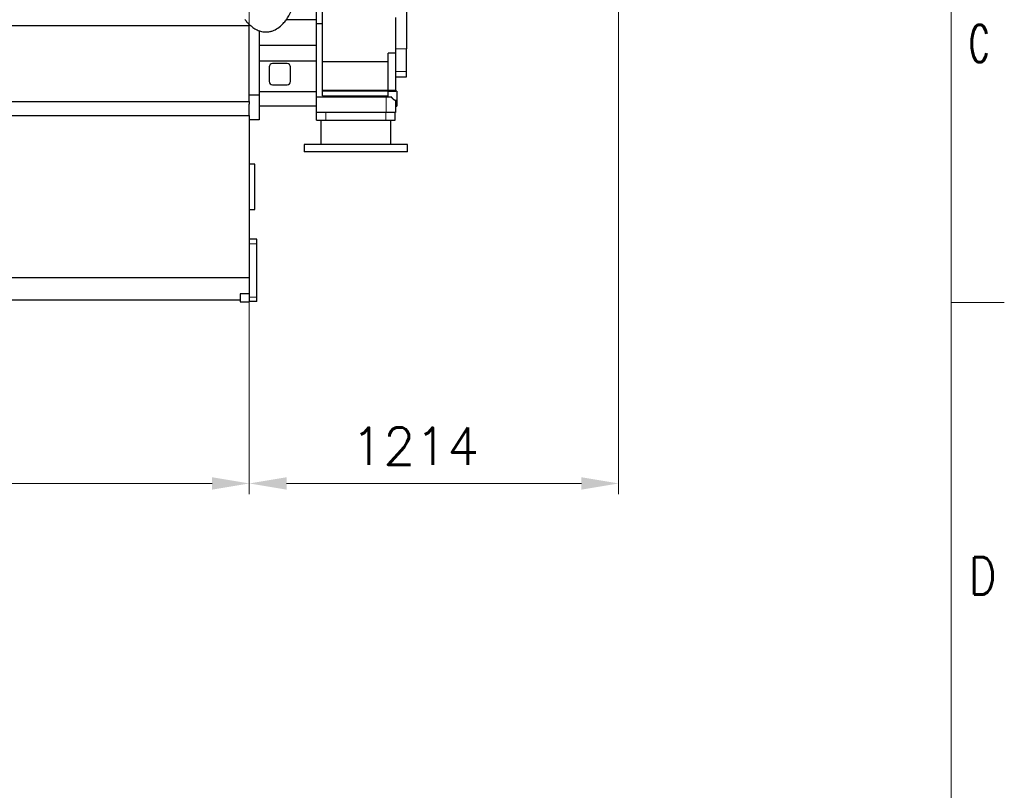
# Model space of a CAD drawing. Header units: inches. Extents: x 0 to 20790, y -12 to 14700.
# Tile 132 of 142: x 17555 to 20790, y 7497 to 10030. Entities that reach past the tile are written whole.
import ezdxf

# ---------------------------------------------------------------- set-up
doc = ezdxf.new("R2010")
doc.units = ezdxf.units.IN
for name, color, linetype, true_color in [('1', 7, 'Continuous', 0xffffff), ('210', 7, 'Continuous', 0xffffff), ('254', 7, 'Continuous', 0xffffff)]:
    doc.layers.add(name, color=color, linetype=linetype, true_color=true_color)
doc.styles.add('latin_extended', font='simplex.shx')
doc.dimstyles.get("Standard").update_dxf_attribs({"dimtxt": 0.18, "dimasz": 0.18, "dimexe": 0.18, "dimexo": 0.0625, "dimgap": 0.09, "dimtad": 0, "dimtih": 1, "dimtoh": 1, "dimdec": 4, "dimzin": 0, "dimdsep": 46, "dimtxsty": 'Standard', "dimcen": 0.09, "dimadec": 0, "dimazin": 0, "dimtfac": 1, "dimtdec": 4, "dimtofl": 0, "dimtmove": 0, "dimatfit": 3, "dimfxl": 1, "dimtolj": 1, "dimtzin": 0, "dimarcsym": 0})

# ---------------------------------------------------------------- blocks, each defined once
blk = doc.blocks.new('_U3')
at = {"layer": '254', "color": 3, "linetype": 'Continuous', "lineweight": 13, "transparency": 16777216}
for p, q in [((13659.3, 9725.7), (13659.3, 8470.6)), ((18309.3, 9725.7), (18309.3, 8470.6)), ((18186.8, 8505.6), (13781.8, 8505.6))]:
    blk.add_line(p, q, dxfattribs=at)
at = {"layer": '254', "color": 3, "transparency": 16777216}
for points in [[(13781.8, 8526), (13781.8, 8485.1), (13659.3, 8505.6)], [(18186.8, 8485.1), (18186.8, 8526), (18309.3, 8505.6)]]:
    blk.add_solid(points, dxfattribs=at)
at = {"layer": 'Defpoints', "color": 0, "transparency": 16777216}
for p in [(13659.3, 9760.7), (18309.3, 9760.7), (13659.3, 8505.6)]:
    blk.add_point(p, dxfattribs=at)
at = {"layer": '254', "color": 2, "lineweight": 13, "transparency": 16777216, "insert": (15768.5, 8689.3), "char_height": 122.5, "attachment_point": 1, "style": 'latin_extended'}
blk.add_mtext('\\A1;4650', dxfattribs=at)
blk = doc.blocks.new('_U6')
at = {"layer": '254', "color": 3, "linetype": 'Continuous', "lineweight": 13, "transparency": 16777216}
for p, q in [((18309.3, 9795.7), (18309.3, 13088.9)), ((18824.3, 12625.7), (18824.3, 13088.9)), ((18701.8, 13053.9), (18431.8, 13053.9))]:
    blk.add_line(p, q, dxfattribs=at)
at = {"layer": '254', "color": 3, "transparency": 16777216}
for points in [[(18431.8, 13074.3), (18431.8, 13033.5), (18309.3, 13053.9)], [(18701.8, 13033.5), (18701.8, 13074.3), (18824.3, 13053.9)]]:
    blk.add_solid(points, dxfattribs=at)
at = {"layer": 'Defpoints', "color": 0, "transparency": 16777216}
for p in [(18309.3, 13053.9), (18824.3, 12590.7), (18309.3, 9760.7)]:
    blk.add_point(p, dxfattribs=at)
at = {"layer": '254', "color": 2, "lineweight": 13, "transparency": 16777216, "insert": (18421, 13237.6), "char_height": 122.5, "attachment_point": 1, "style": 'latin_extended'}
blk.add_mtext('\\A1;515', dxfattribs=at)
blk = doc.blocks.new('_U9')
at = {"layer": '254', "color": 3, "linetype": 'Continuous', "lineweight": 13, "transparency": 16777216}
for p, q in [((19522.8, 11808.1), (19522.8, 8470.6)), ((18309.3, 9725.7), (18309.3, 8470.6)), ((18431.8, 8505.6), (19400.3, 8505.6))]:
    blk.add_line(p, q, dxfattribs=at)
at = {"layer": '254', "color": 3, "transparency": 16777216}
for points in [[(18431.8, 8526), (18431.8, 8485.1), (18309.3, 8505.6)], [(19400.3, 8485.1), (19400.3, 8526), (19522.8, 8505.6)]]:
    blk.add_solid(points, dxfattribs=at)
at = {"layer": 'Defpoints', "color": 0, "transparency": 16777216}
for p in [(19522.8, 11843.1), (18309.3, 9760.7), (19522.8, 8505.6)]:
    blk.add_point(p, dxfattribs=at)
at = {"layer": '254', "color": 2, "lineweight": 13, "transparency": 16777216, "insert": (18644.5, 8689.3), "char_height": 122.5, "attachment_point": 1, "style": 'latin_extended'}
blk.add_mtext('\\A1;1214', dxfattribs=at)

msp = doc.modelspace()

# ---------------------------------------------------------------- linework, layer by layer
at = {"layer": '1', "color": 2, "linetype": 'Continuous', "lineweight": 25}
for p, q in [((18529.302, 10088.691), (18529.302, 10029.691)), ((18549.302, 10017.928), (18549.302, 10083.902)), ((18825.302, 10067.122), (18825.302, 9934.668)), ((18529.302, 10029.691), (18430.497, 10029.691)), ((18529.302, 10029.691), (18529.302, 9945.691)), ((18791.302, 9919.777), (18791.302, 10037.644)), ((14259.37, 10010.691), (18309.302, 10010.691)), ((18309.302, 10010.691), (18309.302, 10014.696)), ((18309.302, 9760.691), (18309.302, 10010.691)), ((18529.302, 10017.928), (18549.302, 10017.928)), ((18549.302, 9779.736), (18549.302, 10017.928)), ((18341.302, 9994.473), (18341.302, 9781.632)), ((18529.302, 9945.691), (18341.302, 9945.691)), ((18529.302, 9945.691), (18529.302, 9893.691)), ((18825.302, 9860.105), (18825.302, 9934.668)), ((18765.302, 9891.381), (18765.302, 9919.777)), ((18791.302, 9919.777), (18765.302, 9919.777)), ((18791.302, 9797.005), (18791.302, 9919.777)), ((18529.302, 9893.691), (18341.302, 9893.691)), ((18374.302, 9874.691), (18374.302, 9826.691)), ((18433.302, 9885.691), (18385.302, 9885.691)), ((18444.302, 9826.691), (18444.302, 9874.691)), ((18529.302, 9893.691), (18529.302, 9792.906)), ((18765.302, 9891.381), (18549.302, 9891.381)), ((18765.302, 9798.058), (18765.302, 9891.381)), ((18791.302, 9842.558), (18825.302, 9842.558)), ((18825.302, 9842.558), (18825.302, 9860.105)), ((18385.302, 9815.691), (18433.302, 9815.691)), ((18341.302, 9781.632), (18309.302, 9781.632)), ((18529.302, 9792.906), (18341.302, 9792.906)), ((18341.302, 9781.632), (18341.302, 9700.691)), ((18529.302, 9792.906), (18529.302, 9770.19)), ((18759.302, 9774.936), (18529.302, 9774.936)), ((18529.302, 9770.19), (18529.302, 9724.936)), ((18764.302, 9794.736), (18549.302, 9794.736)), ((18777.358, 9774.936), (18759.302, 9774.936)), ((18794.302, 9795.428), (18764.302, 9795.428)), ((18764.302, 9795.428), (18764.302, 9780.083)), ((18765.302, 9780.083), (18764.302, 9780.083)), ((18765.302, 9795.428), (18765.302, 9798.058)), ((18791.302, 9797.005), (18765.302, 9797.005)), ((18765.302, 9795.566), (18791.302, 9795.566)), ((18765.302, 9779.736), (18765.302, 9780.083)), ((18765.302, 9774.936), (18765.302, 9779.736)), ((18791.302, 9795.566), (18791.302, 9797.005)), ((18794.302, 9795.428), (18794.302, 9765.428)), ((13659.302, 9760.691), (18309.302, 9760.691)), ((18309.302, 9760.689), (18309.302, 9751.953)), ((18309.302, 9715.691), (18309.302, 9751.953)), ((18529.302, 9745.691), (18341.302, 9745.691)), ((18787.515, 9765.428), (18794.302, 9765.428)), ((18789.302, 9765.428), (18789.302, 9724.936)), ((18789.302, 9745.436), (18794.302, 9745.436)), ((18794.302, 9765.427), (18794.302, 9745.436)), ((13569.302, 9715.691), (18309.302, 9715.691)), ((18309.302, 9715.691), (18309.302, 9715.001)), ((18309.302, 9714.999), (18309.302, 9182.295)), ((18759.302, 9724.936), (18529.302, 9724.936)), ((18530.302, 9699.691), (18530.302, 9724.935)), ((18789.302, 9724.936), (18759.302, 9724.936)), ((18788.302, 9699.691), (18788.302, 9724.935)), ((18341.302, 9700.691), (18309.302, 9700.691)), ((18530.302, 9699.691), (18560.302, 9699.691)), ((18544.302, 9699.691), (18544.302, 9619.691)), ((18560.302, 9699.691), (18758.302, 9699.691)), ((18758.302, 9699.691), (18788.302, 9699.691)), ((18774.302, 9619.691), (18774.302, 9699.691)), ((18489.302, 9619.691), (18489.302, 9595.691)), ((18829.302, 9619.691), (18489.302, 9619.691)), ((18829.302, 9595.691), (18829.302, 9619.691)), ((18829.302, 9595.691), (18489.302, 9595.691)), ((18327.302, 9555.691), (18309.302, 9555.691)), ((18327.302, 9480.691), (18327.302, 9555.691)), ((18327.302, 9405.691), (18327.302, 9480.691)), ((18309.302, 9405.691), (18327.302, 9405.691)), ((18334.302, 9308.191), (18309.302, 9308.191)), ((18334.302, 9293.191), (18334.302, 9308.191)), ((18334.302, 9118.191), (18334.302, 9293.191)), ((13599.302, 9182.295), (18309.302, 9182.295)), ((18309.302, 9182.295), (18309.302, 9128.891)), ((18279.302, 9128.891), (18279.302, 9102.691)), ((18309.302, 9128.891), (18279.302, 9128.891)), ((18309.302, 9128.891), (18309.302, 9102.691)), ((13629.302, 9109.691), (18279.302, 9109.691)), ((18279.302, 9102.691), (18309.302, 9102.691)), ((18334.302, 9103.191), (18309.302, 9103.191)), ((18334.302, 9103.191), (18334.302, 9118.191))]:
    msp.add_line(p, q, dxfattribs=at)
at = {"layer": '1', "color": 110, "linetype": 'Continuous', "lineweight": 13}
for p, q in [((18825.302, 9934.668), (18791.302, 9934.668)), ((18825.302, 9860.105), (18791.302, 9860.105)), ((18765.302, 9798.058), (18549.302, 9798.058)), ((18765.302, 9779.736), (18549.302, 9779.736)), ((18759.302, 9774.936), (18759.302, 9724.936)), ((18560.302, 9699.691), (18560.302, 9724.935)), ((18758.302, 9699.691), (18758.302, 9724.935)), ((18334.302, 9293.191), (18309.302, 9293.191)), ((18334.302, 9118.191), (18309.302, 9118.191))]:
    msp.add_line(p, q, dxfattribs=at)
at = {"layer": '1', "color": 2, "linetype": 'Continuous', "lineweight": 25}
for centre, start, end in [((18385.302, 9874.691), 90, 180), ((18433.302, 9874.691), 0, 90), ((18385.302, 9826.691), 180, 270), ((18433.302, 9826.691), 270, 0)]:
    msp.add_arc(centre, 11, start, end, dxfattribs=at)
for points, knots in [([(18294.562, 10030.688), (18295.881, 10029.053), (18298.537, 10025.881), (18303.359, 10020.514), (18310.611, 10013.203), (18321.164, 10004.373), (18334.769, 9996.194), (18349.376, 9991.044), (18363.386, 9989.342), (18375.691, 9990.505), (18385.908, 9993.315), (18398.285, 9998.651), (18410.018, 10006.831), (18421.418, 10018.007), (18430.676, 10029.365), (18439.893, 10043.536), (18448.426, 10060.272), (18454.191, 10075.518), (18457.527, 10088.3), (18458.18, 10094.808), (18458.302, 10098.171)], [0, 0, 0, 0, 0.02630537, 0.05191449, 0.09070245, 0.1561522, 0.22599305, 0.29255042, 0.35350461, 0.40577189, 0.45009967, 0.48825819, 0.57700498, 0.62967016, 0.6891071, 0.76013505, 0.83955276, 0.92060767, 0.95954678, 1, 1, 1, 1]), ([(18787.576, 9765.428), (18787.491, 9765.429), (18787.403, 9765.435), (18787.282, 9765.45), (18787.252, 9765.455), (18787.191, 9765.465), (18787.16, 9765.471), (18787.067, 9765.49), (18787.004, 9765.504), (18786.81, 9765.556), (18786.677, 9765.599), (18786.403, 9765.702), (18786.121, 9765.823), (18785.673, 9766.053), (18785.36, 9766.238), (18785.159, 9766.363), (18785.118, 9766.389), (18785.037, 9766.441), (18784.915, 9766.52), (18784.791, 9766.603), (18784.542, 9766.775), (18784.206, 9767.017), (18783.861, 9767.284), (18783.337, 9767.705), (18782.98, 9768.009), (18782.526, 9768.421), (18782.434, 9768.505), (18782.251, 9768.676), (18782.159, 9768.764), (18781.883, 9769.029), (18781.515, 9769.392), (18781.147, 9769.776), (18780.78, 9770.169), (18780.597, 9770.371), (18780.233, 9770.786), (18780.052, 9770.999), (18779.691, 9771.435), (18779.512, 9771.659), (18779.157, 9772.118), (18778.981, 9772.354), (18778.765, 9772.657), (18778.721, 9772.718), (18778.635, 9772.841), (18778.592, 9772.903), (18778.464, 9773.09), (18778.38, 9773.216), (18778.13, 9773.597), (18777.968, 9773.857), (18777.654, 9774.387), (18777.503, 9774.658), (18777.358, 9774.936)], [0, 0, 0, 0, 0.03677126, 0.03677126, 0.04881162, 0.04881162, 0.06085198, 0.06085198, 0.08493269, 0.08493269, 0.13309413, 0.13309413, 0.18125557, 0.22941701, 0.27757844, 0.27757844, 0.2896188, 0.2896188, 0.30165916, 0.32573988, 0.32573988, 0.37390132, 0.42206275, 0.42206275, 0.51838563, 0.51838563, 0.54246635, 0.54246635, 0.56654707, 0.56654707, 0.6147085, 0.66286994, 0.66286994, 0.71103138, 0.71103138, 0.75919281, 0.75919281, 0.80735425, 0.80735425, 0.85551569, 0.85551569, 0.86755605, 0.86755605, 0.87959641, 0.87959641, 0.90367713, 0.90367713, 0.95183856, 0.95183856, 1, 1, 1, 1])]:
    msp.add_open_spline(points, degree=3, knots=knots, dxfattribs=at)
at = {"layer": '210', "color": 7, "linetype": 'Continuous', "lineweight": 18}
for p, q in [((20615, 175), (20615, 14525)), ((20790, 9100), (20615, 9100))]:
    msp.add_line(p, q, dxfattribs=at)

# ---------------------------------------------------------------- texts
at = {"layer": '210', "color": 211, "linetype": 'Continuous', "lineweight": 18, "char_height": 122.5, "attachment_point": 7, "line_spacing_factor": 0.963855, "style": 'latin_extended'}
for s, insert in [('\\W0.6125;C', (20673.721, 9890.689)), ('\\W0.8203;D', (20673.721, 8140.689))]:
    msp.add_mtext(s, dxfattribs=dict(at, insert=insert))

# ---------------------------------------------------------------- dimensions: what is measured, and where the dimension line sits
at = {"layer": '254', "color": 2, "linetype": 'Continuous', "lineweight": 13}
for base, p1, p2, override, picture, middle in [((18309.302, 13053.873), (18824.302, 12590.691), (18309.302, 9760.691), {"dimscale": 35, "dimtxt": 3.5, "dimasz": 3.5, "dimexe": 1, "dimexo": 1, "dimgap": 1.75, "dimtad": 1, "dimtih": 1, "dimtoh": 0, "dimdec": 2, "dimlfac": 1, "dimzin": 8, "dimdsep": 46, "dimlunit": 2, "dimtxsty": 'latin_extended', "dimsah": 1, "dimse1": 0, "dimse2": 0, "dimsd1": 0, "dimsd2": 0, "dimclrd": 3, "dimclre": 3, "dimclrt": 2, "dimtol": 0, "dimtm": -0.1, "dimtfac": 0.714286, "dimtdec": 3, "dimtofl": 1, "dimtmove": 0, "dimtzin": 8, "dimlwd": 13, "dimlwe": 13}, '_U6', (18566.802, 13053.873)), ((19522.809, 8505.565), (18309.302, 9760.691), (19522.809, 11843.12), {"dimscale": 35, "dimtxt": 3.5, "dimasz": 3.5, "dimexe": 1, "dimexo": 1, "dimgap": 1.75, "dimtad": 1, "dimtih": 1, "dimtoh": 0, "dimdec": 0, "dimlfac": 1, "dimzin": 8, "dimdsep": 46, "dimlunit": 2, "dimtxsty": 'latin_extended', "dimsah": 1, "dimse1": 0, "dimse2": 0, "dimsd1": 0, "dimsd2": 0, "dimclrd": 3, "dimclre": 3, "dimclrt": 2, "dimtol": 0, "dimtm": -0.1, "dimtfac": 0.714286, "dimtdec": 3, "dimtofl": 1, "dimtmove": 0, "dimtzin": 8, "dimlwd": 13, "dimlwe": 13}, '_U9', (18839.897, 8505.565)), ((13659.302, 8505.565), (18309.302, 9760.691), (13659.302, 9760.691), {"dimscale": 35, "dimtxt": 3.5, "dimasz": 3.5, "dimexe": 1, "dimexo": 1, "dimgap": 1.75, "dimtad": 1, "dimtih": 1, "dimtoh": 0, "dimdec": 2, "dimlfac": 1, "dimzin": 8, "dimdsep": 46, "dimlunit": 2, "dimtxsty": 'latin_extended', "dimsah": 1, "dimse1": 0, "dimse2": 0, "dimsd1": 0, "dimsd2": 0, "dimclrd": 3, "dimclre": 3, "dimclrt": 2, "dimtol": 0, "dimtm": -0.1, "dimtfac": 0.714286, "dimtdec": 3, "dimtofl": 1, "dimtmove": 0, "dimtzin": 8, "dimlwd": 13, "dimlwe": 13}, '_U3', (15984.302, 8505.565))]:
    dim = msp.add_linear_dim(base=base, p1=p1, p2=p2, dimstyle='Standard', override=override, dxfattribs=at)
    dim.commit()
    dim.dimension.update_dxf_attribs({"geometry": picture, "text_midpoint": middle, "dimtype": 160})

doc.saveas('drawing.dxf')
